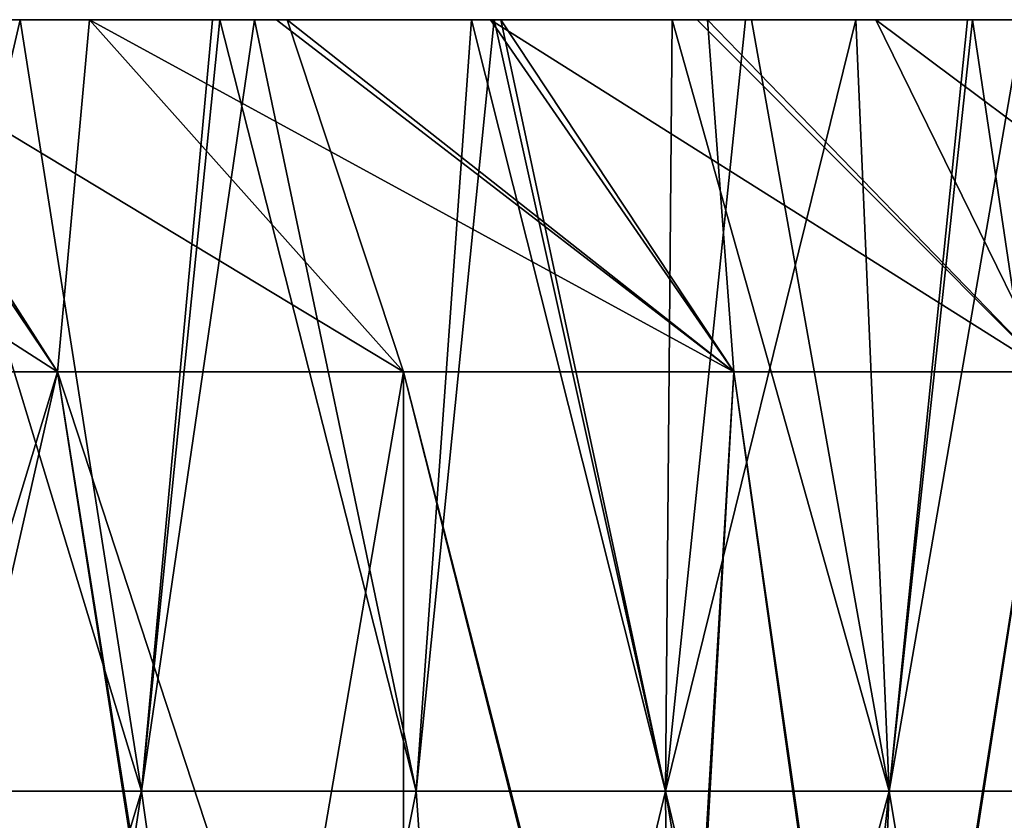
# Model space of a CAD drawing. Header units: inches. Extents: x -3.56 to 3.56, y -0.38 to 0.62.
# Tile 246 of 256: x 2.5351 to 2.6225, y 0.554 to 0.625. Entities that reach past the tile are written whole.
import ezdxf

# ---------------------------------------------------------------- set-up
doc = ezdxf.new("R2010")
doc.units = ezdxf.units.IN
doc.header["$LTSCALE"] = 65.185185
doc.header["$MEASUREMENT"] = 0
for name, color, linetype in [('16', 7, 'CONTINUOUS'), ('17', 7, 'CONTINUOUS'), ('3', 7, 'CONTINUOUS'), ('4', 7, 'CONTINUOUS'), ('5', 7, 'CONTINUOUS'), ('6', 7, 'CONTINUOUS'), ('7', 7, 'CONTINUOUS')]:
    doc.layers.add(name, color=color, linetype=linetype)

msp = doc.modelspace()

# ---------------------------------------------------------------- linework, layer by layer
at = {"layer": '16', "color": 13, "linetype": 'Continuous', "true_color": 0xd67263}
for points in [[(2.489845, 0.625, -1.373837), (2.51851, 0.625, -1.320561), (2.538485, 0.59375, -1.349711), (2.489845, 0.625, -1.373837)], [(2.489845, 0.625, -1.373837), (2.538485, 0.59375, -1.349711), (2.506391, 0.59375, -1.408414), (2.489845, 0.625, -1.373837)], [(2.51851, 0.625, -1.320561), (2.541321, 0.625, -1.27613), (2.538485, 0.59375, -1.349711), (2.51851, 0.625, -1.320561)], [(2.541321, 0.625, -1.27613), (2.569204, 0.59375, -1.290277), (2.538485, 0.59375, -1.349711), (2.541321, 0.625, -1.27613)], [(2.541321, 0.625, -1.27613), (2.558876, 0.625, -1.240573), (2.569204, 0.59375, -1.290277), (2.541321, 0.625, -1.27613)], [(2.558876, 0.625, -1.240573), (2.57785, 0.625, -1.200666), (2.598532, 0.59375, -1.230144), (2.558876, 0.625, -1.240573)], [(2.558876, 0.625, -1.240573), (2.598532, 0.59375, -1.230144), (2.569204, 0.59375, -1.290277), (2.558876, 0.625, -1.240573)], [(2.57785, 0.625, -1.200666), (2.596169, 0.625, -1.160522), (2.598532, 0.59375, -1.230144), (2.57785, 0.625, -1.200666)], [(2.596169, 0.625, -1.160522), (2.611132, 0.625, -1.126439), (2.626453, 0.59375, -1.169345), (2.596169, 0.625, -1.160522)], [(2.596169, 0.625, -1.160522), (2.626453, 0.59375, -1.169345), (2.598532, 0.59375, -1.230144), (2.596169, 0.625, -1.160522)], [(2.611132, 0.625, -1.126439), (2.630457, 0.625, -1.080513), (2.652952, 0.59375, -1.107913), (2.611132, 0.625, -1.126439)], [(2.611132, 0.625, -1.126439), (2.652952, 0.59375, -1.107913), (2.626453, 0.59375, -1.169345), (2.611132, 0.625, -1.126439)]]:
    msp.add_3dface(points, dxfattribs=at)
at = {"layer": '17', "color": 13, "linetype": 'Continuous', "true_color": 0xd67263}
for points in [[(2.517469, 0.625, 1.322543), (2.489845, 0.625, 1.373838), (2.538485, 0.59375, 1.349711), (2.517469, 0.625, 1.322543)], [(2.489845, 0.625, 1.373838), (2.506391, 0.59375, 1.408414), (2.538485, 0.59375, 1.349711), (2.489845, 0.625, 1.373838)], [(2.541321, 0.625, 1.276131), (2.517469, 0.625, 1.322543), (2.569204, 0.59375, 1.290277), (2.541321, 0.625, 1.276131)], [(2.517469, 0.625, 1.322543), (2.538485, 0.59375, 1.349711), (2.569204, 0.59375, 1.290277), (2.517469, 0.625, 1.322543)], [(2.557921, 0.625, 1.242541), (2.541321, 0.625, 1.276131), (2.598532, 0.59375, 1.230144), (2.557921, 0.625, 1.242541)], [(2.541321, 0.625, 1.276131), (2.569204, 0.59375, 1.290277), (2.598532, 0.59375, 1.230144), (2.541321, 0.625, 1.276131)], [(2.576927, 0.625, 1.202645), (2.557921, 0.625, 1.242541), (2.598532, 0.59375, 1.230144), (2.576927, 0.625, 1.202645)], [(2.595278, 0.625, 1.162515), (2.576927, 0.625, 1.202645), (2.626453, 0.59375, 1.169346), (2.595278, 0.625, 1.162515)], [(2.576927, 0.625, 1.202645), (2.598532, 0.59375, 1.230144), (2.626453, 0.59375, 1.169346), (2.576927, 0.625, 1.202645)], [(2.611132, 0.625, 1.126439), (2.595278, 0.625, 1.162515), (2.626453, 0.59375, 1.169346), (2.611132, 0.625, 1.126439)], [(2.629648, 0.625, 1.082484), (2.611132, 0.625, 1.126439), (2.652952, 0.59375, 1.107914), (2.629648, 0.625, 1.082484)], [(2.611132, 0.625, 1.126439), (2.626453, 0.59375, 1.169346), (2.652952, 0.59375, 1.107914), (2.611132, 0.625, 1.126439)]]:
    msp.add_3dface(points, dxfattribs=at)
at = {"layer": '3', "color": 13, "linetype": 'Continuous', "true_color": 0xd67263}
for points in [[(2.519315, 0.55657, -0.935792), (2.54594, 0.55657, -0.860725), (2.525112, 0.625, -0.919981), (2.519315, 0.55657, -0.935792)], [(2.525112, 0.625, -0.919981), (2.54594, 0.55657, -0.860725), (2.535193, 0.625, -0.891851), (2.525112, 0.625, -0.919981)], [(2.535193, 0.625, -0.891851), (2.54594, 0.55657, -0.860725), (2.552895, 0.625, -0.839869), (2.535193, 0.625, -0.891851)], [(2.54594, 0.55657, -0.860725), (2.570328, 0.55657, -0.784903), (2.552895, 0.625, -0.839869), (2.54594, 0.55657, -0.860725)], [(2.552895, 0.625, -0.839869), (2.570328, 0.55657, -0.784903), (2.555964, 0.625, -0.830483), (2.552895, 0.625, -0.839869)], [(2.555964, 0.625, -0.830483), (2.570328, 0.55657, -0.784903), (2.575231, 0.625, -0.768626), (2.555964, 0.625, -0.830483)], [(2.570328, 0.55657, -0.784903), (2.592458, 0.55657, -0.708391), (2.575231, 0.625, -0.768626), (2.570328, 0.55657, -0.784903)], [(2.575231, 0.625, -0.768626), (2.592458, 0.55657, -0.708391), (2.577845, 0.625, -0.759805), (2.575231, 0.625, -0.768626)], [(2.577845, 0.625, -0.759805), (2.592458, 0.55657, -0.708391), (2.593039, 0.625, -0.706156), (2.577845, 0.625, -0.759805)], [(2.592458, 0.55657, -0.708391), (2.612312, 0.55657, -0.631256), (2.593039, 0.625, -0.706156), (2.592458, 0.55657, -0.708391)], [(2.593039, 0.625, -0.706156), (2.612312, 0.55657, -0.631256), (2.600081, 0.625, -0.679745), (2.593039, 0.625, -0.706156)], [(2.600081, 0.625, -0.679745), (2.612312, 0.55657, -0.631256), (2.609361, 0.625, -0.643184), (2.600081, 0.625, -0.679745)], [(2.609361, 0.625, -0.643184), (2.612312, 0.55657, -0.631256), (2.619711, 0.625, -0.599645), (2.609361, 0.625, -0.643184)], [(2.612312, 0.55657, -0.631256), (2.629871, 0.55657, -0.553568), (2.619711, 0.625, -0.599645), (2.612312, 0.55657, -0.631256)], [(2.619711, 0.625, -0.599645), (2.629871, 0.55657, -0.553568), (2.624172, 0.625, -0.57982), (2.619711, 0.625, -0.599645)], [(2.524384, 0.48525, -0.921956), (2.535156, 0.48525, -0.89192), (2.519315, 0.55657, -0.935792), (2.524384, 0.48525, -0.921956)], [(2.519315, 0.55657, -0.935792), (2.535156, 0.48525, -0.89192), (2.54594, 0.55657, -0.860725), (2.519315, 0.55657, -0.935792)], [(2.535156, 0.48525, -0.89192), (2.555993, 0.48525, -0.830361), (2.54594, 0.55657, -0.860725), (2.535156, 0.48525, -0.89192)], [(2.54594, 0.55657, -0.860725), (2.555993, 0.48525, -0.830361), (2.570328, 0.55657, -0.784903), (2.54594, 0.55657, -0.860725)], [(2.555993, 0.48525, -0.830361), (2.575296, 0.48525, -0.768444), (2.570328, 0.55657, -0.784903), (2.555993, 0.48525, -0.830361)], [(2.570328, 0.55657, -0.784903), (2.575296, 0.48525, -0.768444), (2.592458, 0.55657, -0.708391), (2.570328, 0.55657, -0.784903)], [(2.575296, 0.48525, -0.768444), (2.593068, 0.48525, -0.706133), (2.592458, 0.55657, -0.708391), (2.575296, 0.48525, -0.768444)], [(2.60444, 0.48525, -0.662924), (2.609362, 0.48525, -0.64326), (2.592458, 0.55657, -0.708391), (2.60444, 0.48525, -0.662924)], [(2.592458, 0.55657, -0.708391), (2.609362, 0.48525, -0.64326), (2.612312, 0.55657, -0.631256), (2.592458, 0.55657, -0.708391)], [(2.593068, 0.48525, -0.706133), (2.60444, 0.48525, -0.662924), (2.592458, 0.55657, -0.708391), (2.593068, 0.48525, -0.706133)], [(2.609362, 0.48525, -0.64326), (2.624157, 0.48525, -0.579929), (2.612312, 0.55657, -0.631256), (2.609362, 0.48525, -0.64326)], [(2.612312, 0.55657, -0.631256), (2.624157, 0.48525, -0.579929), (2.629871, 0.55657, -0.553568), (2.612312, 0.55657, -0.631256)]]:
    msp.add_3dface(points, dxfattribs=at)
at = {"layer": '4', "color": 13, "linetype": 'Continuous', "true_color": 0xd67263}
for points in [[(2.54594, 0.55657, 0.860725), (2.519315, 0.55657, 0.935792), (2.535193, 0.625, 0.891851), (2.54594, 0.55657, 0.860725)], [(2.535193, 0.625, 0.891851), (2.519315, 0.55657, 0.935792), (2.524389, 0.625, 0.921962), (2.535193, 0.625, 0.891851)], [(2.552242, 0.625, 0.841852), (2.54594, 0.55657, 0.860725), (2.535193, 0.625, 0.891851), (2.552242, 0.625, 0.841852)], [(2.570328, 0.55657, 0.784903), (2.54594, 0.55657, 0.860725), (2.555964, 0.625, 0.830483), (2.570328, 0.55657, 0.784903)], [(2.555964, 0.625, 0.830483), (2.54594, 0.55657, 0.860725), (2.552242, 0.625, 0.841852), (2.555964, 0.625, 0.830483)], [(2.575231, 0.625, 0.768626), (2.570328, 0.55657, 0.784903), (2.555964, 0.625, 0.830483), (2.575231, 0.625, 0.768626)], [(2.592458, 0.55657, 0.708391), (2.570328, 0.55657, 0.784903), (2.577263, 0.625, 0.761778), (2.592458, 0.55657, 0.708391)], [(2.577263, 0.625, 0.761778), (2.570328, 0.55657, 0.784903), (2.575231, 0.625, 0.768626), (2.577263, 0.625, 0.761778)], [(2.593039, 0.625, 0.706156), (2.592458, 0.55657, 0.708391), (2.577263, 0.625, 0.761778), (2.593039, 0.625, 0.706156)], [(2.612312, 0.55657, 0.631256), (2.592458, 0.55657, 0.708391), (2.609361, 0.625, 0.643184), (2.612312, 0.55657, 0.631256)], [(2.609361, 0.625, 0.643184), (2.592458, 0.55657, 0.708391), (2.599564, 0.625, 0.681724), (2.609361, 0.625, 0.643184)], [(2.599564, 0.625, 0.681724), (2.592458, 0.55657, 0.708391), (2.593039, 0.625, 0.706156), (2.599564, 0.625, 0.681724)], [(2.619256, 0.625, 0.601627), (2.612312, 0.55657, 0.631256), (2.609361, 0.625, 0.643184), (2.619256, 0.625, 0.601627)], [(2.629871, 0.55657, 0.553568), (2.612312, 0.55657, 0.631256), (2.624172, 0.625, 0.57982), (2.629871, 0.55657, 0.553568)], [(2.624172, 0.625, 0.57982), (2.612312, 0.55657, 0.631256), (2.619256, 0.625, 0.601627), (2.624172, 0.625, 0.57982)], [(2.54594, 0.55657, 0.860725), (2.524384, 0.48525, 0.921956), (2.519315, 0.55657, 0.935792), (2.54594, 0.55657, 0.860725)], [(2.535156, 0.48525, 0.89192), (2.524384, 0.48525, 0.921956), (2.54594, 0.55657, 0.860725), (2.535156, 0.48525, 0.89192)], [(2.555993, 0.48525, 0.830361), (2.535156, 0.48525, 0.89192), (2.54594, 0.55657, 0.860725), (2.555993, 0.48525, 0.830361)], [(2.570328, 0.55657, 0.784903), (2.555993, 0.48525, 0.830361), (2.54594, 0.55657, 0.860725), (2.570328, 0.55657, 0.784903)], [(2.575296, 0.48525, 0.768444), (2.555993, 0.48525, 0.830361), (2.570328, 0.55657, 0.784903), (2.575296, 0.48525, 0.768444)], [(2.592458, 0.55657, 0.708391), (2.575296, 0.48525, 0.768444), (2.570328, 0.55657, 0.784903), (2.592458, 0.55657, 0.708391)], [(2.593068, 0.48525, 0.706133), (2.575296, 0.48525, 0.768444), (2.592458, 0.55657, 0.708391), (2.593068, 0.48525, 0.706133)], [(2.612312, 0.55657, 0.631256), (2.593068, 0.48525, 0.706133), (2.592458, 0.55657, 0.708391), (2.612312, 0.55657, 0.631256)], [(2.60444, 0.48525, 0.662924), (2.593068, 0.48525, 0.706133), (2.612312, 0.55657, 0.631256), (2.60444, 0.48525, 0.662924)], [(2.609362, 0.48525, 0.64326), (2.60444, 0.48525, 0.662924), (2.612312, 0.55657, 0.631256), (2.609362, 0.48525, 0.64326)], [(2.624157, 0.48525, 0.579929), (2.609362, 0.48525, 0.64326), (2.612312, 0.55657, 0.631256), (2.624157, 0.48525, 0.579929)], [(2.629871, 0.55657, 0.553568), (2.624157, 0.48525, 0.579929), (2.612312, 0.55657, 0.631256), (2.629871, 0.55657, 0.553568)]]:
    msp.add_3dface(points, dxfattribs=at)
at = {"layer": '5', "color": 13, "linetype": 'Continuous', "true_color": 0xd67263}
for points in [[(2.53732, 0.625, 1.16215), (2.51618, 0.625, 1.08207), (2.480162, 0.625, 1.16215), (2.53732, 0.625, 1.16215)], [(2.53732, 0.625, 1.16215), (2.480162, 0.625, 1.16215), (2.499115, 0.625, 1.24223), (2.53732, 0.625, 1.16215)], [(2.538252, 0.625, -1.16017), (2.500066, 0.625, -1.24025), (2.481103, 0.625, -1.16017), (2.538252, 0.625, -1.16017)], [(2.538252, 0.625, -1.16017), (2.481103, 0.625, -1.16017), (2.517036, 0.625, -1.08009), (2.538252, 0.625, -1.16017)], [(2.512881, 0.625, 0.952858), (2.493671, 0.625, 1.002031), (2.549224, 0.625, 1.00199), (2.512881, 0.625, 0.952858)], [(2.549224, 0.625, 1.00199), (2.493671, 0.625, 1.002031), (2.51618, 0.625, 1.08207), (2.549224, 0.625, 1.00199)], [(2.494463, 0.625, -1.000056), (2.512881, 0.625, -0.952858), (2.550005, 0.625, -1.00001), (2.494463, 0.625, -1.000056)], [(2.517036, 0.625, -1.08009), (2.494463, 0.625, -1.000056), (2.550005, 0.625, -1.00001), (2.517036, 0.625, -1.08009)], [(2.557921, 0.625, 1.242541), (2.53732, 0.625, 1.16215), (2.499115, 0.625, 1.24223), (2.557921, 0.625, 1.242541)], [(2.557921, 0.625, 1.242541), (2.499115, 0.625, 1.24223), (2.541321, 0.625, 1.276131), (2.557921, 0.625, 1.242541)], [(2.541321, 0.625, 1.276131), (2.499115, 0.625, 1.24223), (2.517469, 0.625, 1.322543), (2.541321, 0.625, 1.276131)], [(2.558876, 0.625, -1.240573), (2.51851, 0.625, -1.320561), (2.500066, 0.625, -1.24025), (2.558876, 0.625, -1.240573)], [(2.558876, 0.625, -1.240573), (2.500066, 0.625, -1.24025), (2.538252, 0.625, -1.16017), (2.558876, 0.625, -1.240573)], [(2.512881, 0.625, -0.952858), (2.525112, 0.625, -0.919981), (2.550005, 0.625, -1.00001), (2.512881, 0.625, -0.952858)], [(2.524389, 0.625, 0.921962), (2.512881, 0.625, 0.952858), (2.549224, 0.625, 1.00199), (2.524389, 0.625, 0.921962)], [(2.572466, 0.625, 1.08207), (2.549224, 0.625, 1.00199), (2.51618, 0.625, 1.08207), (2.572466, 0.625, 1.08207)], [(2.572466, 0.625, 1.08207), (2.51618, 0.625, 1.08207), (2.53732, 0.625, 1.16215), (2.572466, 0.625, 1.08207)], [(2.573288, 0.625, -1.08009), (2.538252, 0.625, -1.16017), (2.517036, 0.625, -1.08009), (2.573288, 0.625, -1.08009)], [(2.573288, 0.625, -1.08009), (2.517036, 0.625, -1.08009), (2.550005, 0.625, -1.00001), (2.573288, 0.625, -1.08009)], [(2.541321, 0.625, -1.27613), (2.51851, 0.625, -1.320561), (2.558876, 0.625, -1.240573), (2.541321, 0.625, -1.27613)], [(2.535193, 0.625, 0.891851), (2.524389, 0.625, 0.921962), (2.579145, 0.625, 0.92191), (2.535193, 0.625, 0.891851)], [(2.579145, 0.625, 0.92191), (2.524389, 0.625, 0.921962), (2.549224, 0.625, 1.00199), (2.579145, 0.625, 0.92191)], [(2.525112, 0.625, -0.919981), (2.535193, 0.625, -0.891851), (2.579846, 0.625, -0.91993), (2.525112, 0.625, -0.919981)], [(2.550005, 0.625, -1.00001), (2.525112, 0.625, -0.919981), (2.579846, 0.625, -0.91993), (2.550005, 0.625, -1.00001)], [(2.535193, 0.625, -0.891851), (2.552895, 0.625, -0.839869), (2.579846, 0.625, -0.91993), (2.535193, 0.625, -0.891851)], [(2.552242, 0.625, 0.841852), (2.535193, 0.625, 0.891851), (2.579145, 0.625, 0.92191), (2.552242, 0.625, 0.841852)], [(2.595278, 0.625, 1.162515), (2.572466, 0.625, 1.08207), (2.53732, 0.625, 1.16215), (2.595278, 0.625, 1.162515)], [(2.595278, 0.625, 1.162515), (2.53732, 0.625, 1.16215), (2.576927, 0.625, 1.202645), (2.595278, 0.625, 1.162515)], [(2.576927, 0.625, 1.202645), (2.53732, 0.625, 1.16215), (2.557921, 0.625, 1.242541), (2.576927, 0.625, 1.202645)], [(2.596169, 0.625, -1.160522), (2.558876, 0.625, -1.240573), (2.538252, 0.625, -1.16017), (2.596169, 0.625, -1.160522)], [(2.596169, 0.625, -1.160522), (2.538252, 0.625, -1.16017), (2.573288, 0.625, -1.08009), (2.596169, 0.625, -1.160522)], [(2.60489, 0.625, 1.00199), (2.579145, 0.625, 0.92191), (2.549224, 0.625, 1.00199), (2.60489, 0.625, 1.00199)], [(2.60489, 0.625, 1.00199), (2.549224, 0.625, 1.00199), (2.572466, 0.625, 1.08207), (2.60489, 0.625, 1.00199)], [(2.605674, 0.625, -1.00001), (2.573288, 0.625, -1.08009), (2.550005, 0.625, -1.00001), (2.605674, 0.625, -1.00001)], [(2.605674, 0.625, -1.00001), (2.550005, 0.625, -1.00001), (2.579846, 0.625, -0.91993), (2.605674, 0.625, -1.00001)], [(2.555964, 0.625, 0.830483), (2.552242, 0.625, 0.841852), (2.60661, 0.625, 0.84183), (2.555964, 0.625, 0.830483)], [(2.60661, 0.625, 0.84183), (2.552242, 0.625, 0.841852), (2.579145, 0.625, 0.92191), (2.60661, 0.625, 0.84183)], [(2.552895, 0.625, -0.839869), (2.555964, 0.625, -0.830483), (2.607276, 0.625, -0.83985), (2.552895, 0.625, -0.839869)], [(2.579846, 0.625, -0.91993), (2.552895, 0.625, -0.839869), (2.607276, 0.625, -0.83985), (2.579846, 0.625, -0.91993)], [(2.555964, 0.625, -0.830483), (2.575231, 0.625, -0.768626), (2.607276, 0.625, -0.83985), (2.555964, 0.625, -0.830483)], [(2.575231, 0.625, 0.768626), (2.555964, 0.625, 0.830483), (2.60661, 0.625, 0.84183), (2.575231, 0.625, 0.768626)], [(2.57785, 0.625, -1.200666), (2.558876, 0.625, -1.240573), (2.596169, 0.625, -1.160522), (2.57785, 0.625, -1.200666)], [(2.629648, 0.625, 1.082484), (2.60489, 0.625, 1.00199), (2.572466, 0.625, 1.08207), (2.629648, 0.625, 1.082484)], [(2.629648, 0.625, 1.082484), (2.572466, 0.625, 1.08207), (2.611132, 0.625, 1.126439), (2.629648, 0.625, 1.082484)], [(2.611132, 0.625, 1.126439), (2.572466, 0.625, 1.08207), (2.595278, 0.625, 1.162515), (2.611132, 0.625, 1.126439)], [(2.630457, 0.625, -1.080513), (2.596169, 0.625, -1.160522), (2.573288, 0.625, -1.08009), (2.630457, 0.625, -1.080513)], [(2.630457, 0.625, -1.080513), (2.573288, 0.625, -1.08009), (2.605674, 0.625, -1.00001), (2.630457, 0.625, -1.080513)], [(2.575231, 0.625, -0.768626), (2.577845, 0.625, -0.759805), (2.607276, 0.625, -0.83985), (2.575231, 0.625, -0.768626)], [(2.577263, 0.625, 0.761778), (2.575231, 0.625, 0.768626), (2.60661, 0.625, 0.84183), (2.577263, 0.625, 0.761778)], [(2.593039, 0.625, 0.706156), (2.577263, 0.625, 0.761778), (2.631029, 0.625, 0.76175), (2.593039, 0.625, 0.706156)], [(2.631029, 0.625, 0.76175), (2.577263, 0.625, 0.761778), (2.60661, 0.625, 0.84183), (2.631029, 0.625, 0.76175)], [(2.577845, 0.625, -0.759805), (2.593039, 0.625, -0.706156), (2.631582, 0.625, -0.75977), (2.577845, 0.625, -0.759805)], [(2.607276, 0.625, -0.83985), (2.577845, 0.625, -0.759805), (2.631582, 0.625, -0.75977), (2.607276, 0.625, -0.83985)], [(2.63409, 0.625, 0.92191), (2.60661, 0.625, 0.84183), (2.579145, 0.625, 0.92191), (2.63409, 0.625, 0.92191)], [(2.63409, 0.625, 0.92191), (2.579145, 0.625, 0.92191), (2.60489, 0.625, 1.00199), (2.63409, 0.625, 0.92191)], [(2.634769, 0.625, -0.91993), (2.605674, 0.625, -1.00001), (2.579846, 0.625, -0.91993), (2.634769, 0.625, -0.91993)], [(2.634769, 0.625, -0.91993), (2.579846, 0.625, -0.91993), (2.607276, 0.625, -0.83985), (2.634769, 0.625, -0.91993)], [(2.593039, 0.625, -0.706156), (2.600081, 0.625, -0.679745), (2.631582, 0.625, -0.75977), (2.593039, 0.625, -0.706156)], [(2.599564, 0.625, 0.681724), (2.593039, 0.625, 0.706156), (2.631029, 0.625, 0.76175), (2.599564, 0.625, 0.681724)], [(2.611132, 0.625, -1.126439), (2.596169, 0.625, -1.160522), (2.630457, 0.625, -1.080513), (2.611132, 0.625, -1.126439)], [(2.609361, 0.625, 0.643184), (2.599564, 0.625, 0.681724), (2.652974, 0.625, 0.68167), (2.609361, 0.625, 0.643184)], [(2.652974, 0.625, 0.68167), (2.599564, 0.625, 0.681724), (2.631029, 0.625, 0.76175), (2.652974, 0.625, 0.68167)], [(2.600081, 0.625, -0.679745), (2.609361, 0.625, -0.643184), (2.653492, 0.625, -0.67969), (2.600081, 0.625, -0.679745)], [(2.631582, 0.625, -0.75977), (2.600081, 0.625, -0.679745), (2.653492, 0.625, -0.67969), (2.631582, 0.625, -0.75977)], [(2.661238, 0.625, 1.002281), (2.63409, 0.625, 0.92191), (2.60489, 0.625, 1.00199), (2.661238, 0.625, 1.002281)], [(2.661238, 0.625, 1.002281), (2.60489, 0.625, 1.00199), (2.645741, 0.625, 1.042512), (2.661238, 0.625, 1.002281)], [(2.645741, 0.625, 1.042512), (2.60489, 0.625, 1.00199), (2.629648, 0.625, 1.082484), (2.645741, 0.625, 1.042512)], [(2.661989, 0.625, -1.000285), (2.630457, 0.625, -1.080513), (2.605674, 0.625, -1.00001), (2.661989, 0.625, -1.000285)], [(2.661989, 0.625, -1.000285), (2.605674, 0.625, -1.00001), (2.634769, 0.625, -0.91993), (2.661989, 0.625, -1.000285)], [(2.661097, 0.625, 0.84183), (2.631029, 0.625, 0.76175), (2.60661, 0.625, 0.84183), (2.661097, 0.625, 0.84183)], [(2.661097, 0.625, 0.84183), (2.60661, 0.625, 0.84183), (2.63409, 0.625, 0.92191), (2.661097, 0.625, 0.84183)], [(2.661758, 0.625, -0.83985), (2.634769, 0.625, -0.91993), (2.607276, 0.625, -0.83985), (2.661758, 0.625, -0.83985)], [(2.661758, 0.625, -0.83985), (2.607276, 0.625, -0.83985), (2.631582, 0.625, -0.75977), (2.661758, 0.625, -0.83985)], [(2.609361, 0.625, -0.643184), (2.619711, 0.625, -0.599645), (2.653492, 0.625, -0.67969), (2.609361, 0.625, -0.643184)], [(2.619256, 0.625, 0.601627), (2.609361, 0.625, 0.643184), (2.652974, 0.625, 0.68167), (2.619256, 0.625, 0.601627)], [(2.624172, 0.625, 0.57982), (2.619256, 0.625, 0.601627), (2.69786, 0.625, 0.60159), (2.624172, 0.625, 0.57982)], [(2.69786, 0.625, 0.60159), (2.619256, 0.625, 0.601627), (2.652974, 0.625, 0.68167), (2.69786, 0.625, 0.60159)], [(2.619711, 0.625, -0.599645), (2.624172, 0.625, -0.57982), (2.698266, 0.625, -0.59961), (2.619711, 0.625, -0.599645)], [(2.653492, 0.625, -0.67969), (2.619711, 0.625, -0.599645), (2.698266, 0.625, -0.59961), (2.653492, 0.625, -0.67969)]]:
    msp.add_3dface(points, dxfattribs=at)
at = {"layer": '6', "color": 13, "linetype": 'Continuous', "true_color": 0xd67263}
for points in [[(2.538485, 0.59375, -1.349711), (2.510065, 0.5, -1.4018), (2.506391, 0.59375, -1.408414), (2.538485, 0.59375, -1.349711)], [(2.517195, 0.5, -1.388954), (2.510065, 0.5, -1.4018), (2.538485, 0.59375, -1.349711), (2.517195, 0.5, -1.388954)], [(2.553108, 0.5, -1.321792), (2.517195, 0.5, -1.388954), (2.538485, 0.59375, -1.349711), (2.553108, 0.5, -1.321792)], [(2.569204, 0.59375, -1.290277), (2.553108, 0.5, -1.321792), (2.538485, 0.59375, -1.349711), (2.569204, 0.59375, -1.290277)], [(2.569237, 0.5, -1.290175), (2.553108, 0.5, -1.321792), (2.569204, 0.59375, -1.290277), (2.569237, 0.5, -1.290175)], [(2.592927, 0.5, -1.241902), (2.569237, 0.5, -1.290175), (2.569204, 0.59375, -1.290277), (2.592927, 0.5, -1.241902)], [(2.598532, 0.59375, -1.230144), (2.592927, 0.5, -1.241902), (2.569204, 0.59375, -1.290277), (2.598532, 0.59375, -1.230144)], [(2.611703, 0.5, -1.201928), (2.592927, 0.5, -1.241902), (2.598532, 0.59375, -1.230144), (2.611703, 0.5, -1.201928)], [(2.626453, 0.59375, -1.169345), (2.611703, 0.5, -1.201928), (2.598532, 0.59375, -1.230144), (2.626453, 0.59375, -1.169345)], [(2.629843, 0.5, -1.161694), (2.611703, 0.5, -1.201928), (2.626453, 0.59375, -1.169345), (2.629843, 0.5, -1.161694)]]:
    msp.add_3dface(points, dxfattribs=at)
at = {"layer": '7', "color": 13, "linetype": 'Continuous', "true_color": 0xd67263}
for points in [[(2.506391, 0.59375, 1.408414), (2.517195, 0.5, 1.388954), (2.538485, 0.59375, 1.349711), (2.506391, 0.59375, 1.408414)], [(2.517195, 0.5, 1.388954), (2.553388, 0.5, 1.321251), (2.538485, 0.59375, 1.349711), (2.517195, 0.5, 1.388954)], [(2.553388, 0.5, 1.321251), (2.569237, 0.5, 1.290175), (2.538485, 0.59375, 1.349711), (2.553388, 0.5, 1.321251)], [(2.538485, 0.59375, 1.349711), (2.569237, 0.5, 1.290175), (2.569204, 0.59375, 1.290277), (2.538485, 0.59375, 1.349711)], [(2.569237, 0.5, 1.290175), (2.593185, 0.5, 1.241365), (2.569204, 0.59375, 1.290277), (2.569237, 0.5, 1.290175)], [(2.569204, 0.59375, 1.290277), (2.593185, 0.5, 1.241365), (2.598532, 0.59375, 1.230144), (2.569204, 0.59375, 1.290277)], [(2.593185, 0.5, 1.241365), (2.611951, 0.5, 1.201388), (2.598532, 0.59375, 1.230144), (2.593185, 0.5, 1.241365)], [(2.598532, 0.59375, 1.230144), (2.611951, 0.5, 1.201388), (2.626453, 0.59375, 1.169346), (2.598532, 0.59375, 1.230144)], [(2.611951, 0.5, 1.201388), (2.630084, 0.5, 1.161149), (2.626453, 0.59375, 1.169346), (2.611951, 0.5, 1.201388)]]:
    msp.add_3dface(points, dxfattribs=at)

doc.saveas('drawing.dxf')
